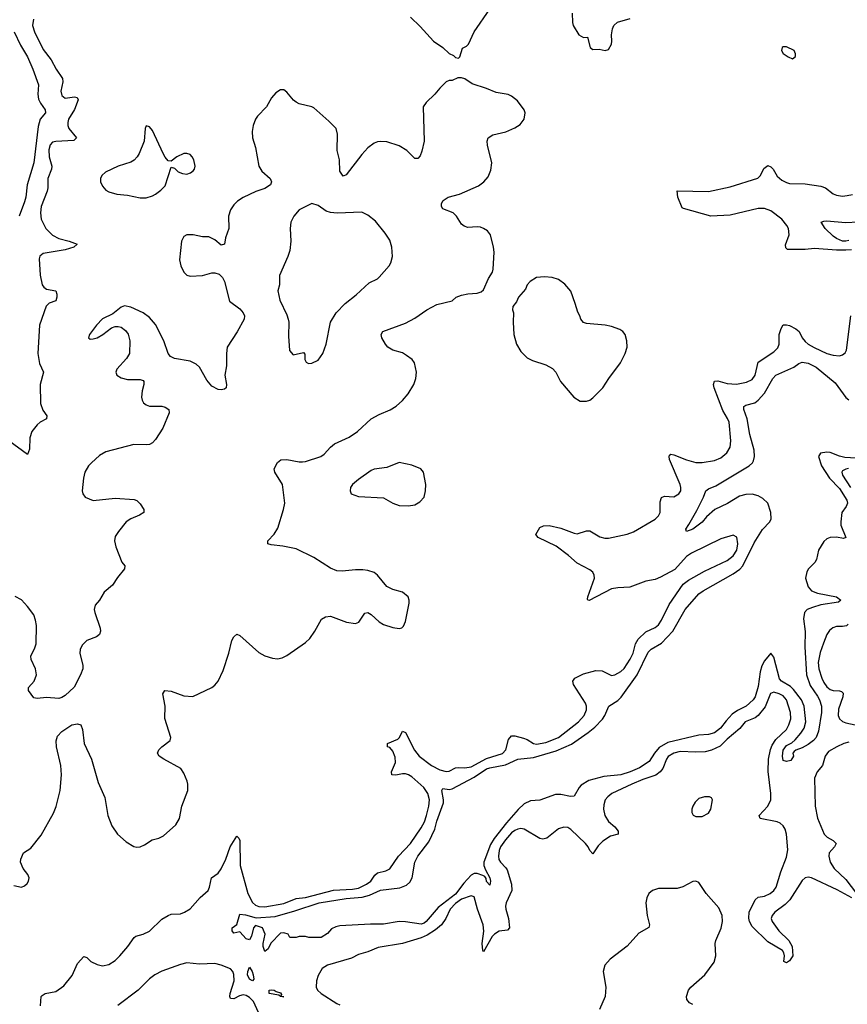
# Model space of a CAD drawing. Header units: inches. Extents: x 1771504 to 1971212, y 471788 to 643615.
# Tile 197 of 256: x 1792099 to 1797400, y 592420 to 598728. Entities that reach past the tile are written whole.
import ezdxf

# ---------------------------------------------------------------- set-up
doc = ezdxf.new("R2010")
doc.units = ezdxf.units.IN
doc.header["$MEASUREMENT"] = 0
doc.layers.add('B7599', color=7, linetype='Continuous')

msp = doc.modelspace()

# ---------------------------------------------------------------- linework, layer by layer
at = {"layer": 'B7599', "color": 5}
for points, elevation in [([(1794602.9, 598742.9), (1794664.9, 598684.9), (1794750, 598590.4), (1794808.5, 598548.5), (1794850, 598511), (1794877.3, 598497.3), (1794890, 598484.7), (1794910, 598482), (1794918, 598490), (1794935.3, 598544.7), (1794962, 598558), (1794974, 598570), (1795009.3, 598650), (1795110, 598794.8)], 520), ([(1795638, 598770), (1795639.1, 598710), (1795644, 598690), (1795680.7, 598630), (1795710, 598614), (1795735.3, 598615.3), (1795752.7, 598550), (1795770, 598535.8), (1795810, 598539.1), (1795850, 598531), (1795870, 598536), (1795889.2, 598570), (1795892.3, 598590), (1795889.2, 598630), (1795896, 598670), (1795905.2, 598690), (1795927.6, 598712.4), (1796010, 598736.3)], 520), ([(1792186.5, 598730), (1792180.2, 598690), (1792193.2, 598650), (1792250, 598537.4), (1792300.2, 598470), (1792331.9, 598410), (1792372.4, 598350), (1792375.5, 598330), (1792363.5, 598270), (1792370, 598242), (1792390, 598226), (1792450, 598233.9), (1792467.7, 598230), (1792473.9, 598213.9), (1792450, 598151.6), (1792410.7, 598090), (1792407, 598070), (1792407.4, 598050), (1792414.4, 598030), (1792463.2, 597970), (1792445.7, 597954.3), (1792331.6, 597948.4), (1792310, 597942.4), (1792294.3, 597925.7), (1792286.2, 597893.8), (1792286.9, 597850), (1792304.1, 597790), (1792303.6, 597770), (1792278.4, 597710), (1792279.2, 597650), (1792275, 597630), (1792236.8, 597530), (1792231.5, 597490), (1792236.6, 597450), (1792266.7, 597390), (1792310, 597347), (1792350, 597326.1), (1792415.5, 597310), (1792467.7, 597290), (1792444.9, 597270), (1792390, 597254.3), (1792249.7, 597230.3), (1792227.9, 597212.1), (1792223.3, 597196.7), (1792231.1, 597091.1), (1792243.5, 597030), (1792253.6, 597013.6), (1792270, 597001.2), (1792330.1, 596990.1), (1792337.6, 596970), (1792337.8, 596950), (1792330, 596927.6), (1792288.9, 596911.1), (1792268.3, 596891.7), (1792226.4, 596770), (1792214.6, 596590), (1792225.7, 596525.7), (1792251, 596470), (1792231.3, 596390), (1792231.5, 596270), (1792246.8, 596226.8), (1792273.1, 596190), (1792270.3, 596170), (1792230, 596149), (1792210, 596133.3), (1792177.1, 596090), (1792164.7, 596050), (1792162.8, 595977.2), (1792150, 595942), (1792029.6, 596030)], 480), ([(1792063.8, 598650), (1792105.3, 598565.3), (1792149.5, 598490), (1792183.5, 598410), (1792218.8, 598310), (1792214.3, 598250), (1792219.2, 598219.2), (1792231.9, 598191.9), (1792262.4, 598150), (1792264.2, 598130), (1792230.2, 598090), (1792217.1, 598042.9), (1792190.1, 597809.9), (1792146.4, 597670), (1792138, 597590), (1792130, 597560.9), (1792096, 597470)], 460), ([(1792061.3, 593181.3), (1792110, 593170.5), (1792130, 593179.3), (1792146.5, 593193.5), (1792155.6, 593210), (1792159.6, 593230), (1792152.1, 593252.1), (1792120.9, 593290), (1792105.2, 593330), (1792106, 593350), (1792123.7, 593390), (1792170, 593421.6), (1792237.1, 593502.9), (1792315.7, 593644.3), (1792332.5, 593687.5), (1792358.5, 593790), (1792366.6, 593890), (1792362.1, 593950), (1792334.8, 594070), (1792332.7, 594107.3), (1792342.2, 594137.8), (1792370, 594168.8), (1792434, 594210), (1792470, 594216.4), (1792490.5, 594210), (1792501.4, 594181.4), (1792512.9, 594090), (1792558.8, 593990), (1792601.2, 593841.2), (1792645.5, 593745.5), (1792664, 593630), (1792690, 593564), (1792725.5, 593510), (1792781.3, 593461.3), (1792830, 593432.2), (1792850, 593426.7), (1792870, 593428.7), (1792898.4, 593441.6), (1792947, 593473), (1792990, 593484.7), (1793021, 593499), (1793098.3, 593570), (1793123.1, 593610), (1793138.5, 593690), (1793175.4, 593790), (1793176.8, 593830), (1793172, 593850), (1793150, 593901.6), (1793130.9, 593930), (1793021.7, 593990), (1792993.5, 594010), (1792982.3, 594030), (1792989.8, 594050), (1793009.9, 594070.1), (1793062.4, 594110), (1793066.3, 594130), (1793029.7, 594250.3), (1793030.9, 594330), (1793016.9, 594410), (1793029.2, 594430), (1793070, 594427.3), (1793150, 594396.3), (1793207.7, 594392.3), (1793330.8, 594449.2), (1793350, 594463.8), (1793369.7, 594490.3), (1793401.7, 594558.3), (1793439.7, 594670), (1793456.9, 594750), (1793470, 594774), (1793490, 594790.6), (1793510, 594783), (1793630, 594674.9), (1793670, 594653.4), (1793718.5, 594638.5), (1793750, 594634), (1793779.5, 594640.5), (1793810, 594654), (1793930, 594737.1), (1793956.6, 594763.4), (1793990, 594810.6), (1794032.2, 594887.8), (1794057.2, 594902.7), (1794090, 594906.3), (1794191.5, 594868.5), (1794250, 594859.5), (1794272.1, 594867.9), (1794310, 594926.8), (1794330, 594930.5), (1794350, 594918), (1794402, 594870), (1794430, 594854), (1794490, 594834.4), (1794530, 594828.2), (1794547, 594833), (1794557.6, 594842.4), (1794570, 594872), (1794593.3, 594990), (1794593.6, 595010), (1794586.6, 595030), (1794550, 595059.6), (1794490, 595077.4), (1794450, 595096.3), (1794391.5, 595170), (1794370, 595186.3), (1794330, 595199.7), (1794296.7, 595203.3), (1794250, 595204.5), (1794164.5, 595195.5), (1794130, 595196.2), (1794090, 595214), (1793983.1, 595283.1), (1793870, 595338), (1793785.5, 595354.5), (1793710, 595362.9), (1793689.3, 595370), (1793689.4, 595390), (1793728.3, 595431.7), (1793751.6, 595470), (1793789.6, 595590), (1793796.9, 595630), (1793782.9, 595750), (1793733.2, 595830), (1793729, 595850), (1793749.4, 595890.6), (1793772.5, 595907.5), (1793810, 595910.4), (1793890, 595894.9), (1793910, 595894.9), (1793930, 595897.1), (1794028, 595930), (1794050, 595944.7), (1794089.2, 595990), (1794116, 596010), (1794210, 596052.9), (1794263.6, 596090), (1794350, 596171.4), (1794401.1, 596198.9), (1794471.5, 596228.5), (1794510, 596251.7), (1794551.5, 596288.5), (1794588, 596330), (1794623, 596390), (1794636.9, 596430), (1794640.7, 596470), (1794627, 596530), (1794612.3, 596550), (1794577.2, 596577.2), (1794550, 596592.8), (1794490, 596611.1), (1794458, 596630), (1794441.1, 596650), (1794419.7, 596690), (1794414.5, 596710), (1794425.2, 596730), (1794570, 596784.2), (1794630, 596814.9), (1794706.6, 596870), (1794770, 596902.6), (1794870, 596927.7), (1794895.3, 596950), (1794930, 596964), (1794970, 596972.4), (1795030, 596976.5), (1795055.5, 596984.5), (1795070, 596997.3), (1795102, 597070), (1795126.6, 597110), (1795132.3, 597130), (1795138, 597238), (1795134.5, 597270), (1795114, 597350), (1795094.9, 597374.9), (1795070.9, 597390.9), (1795050, 597398), (1795030, 597401.3), (1794970, 597397.4), (1794945.1, 597405.1), (1794930, 597418), (1794896.2, 597470), (1794875.1, 597490), (1794810, 597516), (1794800.7, 597530), (1794801.3, 597550), (1794811.8, 597570), (1794843.7, 597590), (1794917, 597610), (1795037, 597663), (1795071.3, 597690), (1795098.7, 597721.3), (1795116.8, 597763.2), (1795122.8, 597810), (1795095.1, 597924.9), (1795092.9, 597950), (1795099.7, 597970), (1795130, 597990.2), (1795212.7, 598010), (1795270, 598035.8), (1795303.8, 598056.2), (1795329.5, 598090), (1795336.2, 598130), (1795329.4, 598150), (1795287.9, 598207.9), (1795250, 598237), (1795228, 598248), (1795150, 598261.6), (1795090, 598287.6), (1794996.6, 598316.6), (1794950, 598348.7), (1794930, 598355.3), (1794905.4, 598354.6), (1794870, 598338), (1794850, 598338), (1794830, 598328.7), (1794790, 598289), (1794758.8, 598250), (1794703.4, 598196.6), (1794684, 598170), (1794689.1, 597950), (1794675.5, 597884.5), (1794664.2, 597855.8), (1794650, 597838), (1794630, 597839.5), (1794578, 597890), (1794530, 597919.6), (1794450, 597945.1), (1794410, 597947.6), (1794390, 597944.2), (1794370, 597936.9), (1794330, 597907.8), (1794290, 597864.2), (1794190, 597734), (1794170, 597724.5), (1794150, 597758), (1794146.5, 597830), (1794132.2, 597890), (1794134.3, 597994.3), (1794125.6, 598030), (1794078.4, 598078.4), (1793982.9, 598162.9), (1793969.8, 598169.8), (1793890, 598188.9), (1793870, 598198.7), (1793852.1, 598212.1), (1793810, 598263.7), (1793790, 598279.3), (1793770, 598279.3), (1793739.9, 598260.1), (1793713, 598227), (1793679.1, 598170), (1793622.8, 598110), (1793610.2, 598090), (1793593.8, 598050), (1793587.8, 598012.2), (1793591.3, 597970), (1793610.2, 597910), (1793630.3, 597790), (1793650, 597758.4), (1793702.4, 597710), (1793712, 597690), (1793706, 597670), (1793670, 597645.7), (1793612.5, 597627.5), (1793530, 597589.6), (1793493.9, 597566.1), (1793470, 597540.9), (1793450.4, 597510), (1793437.6, 597470), (1793439.3, 597390), (1793418, 597330), (1793410, 597288.7), (1793390, 597282.7), (1793350, 597317), (1793310, 597337.2), (1793270, 597337.2), (1793210, 597349.2), (1793170, 597349), (1793150, 597339), (1793134.8, 597310), (1793122.4, 597190), (1793130.5, 597150), (1793150.8, 597110), (1793170, 597090.8), (1793190, 597084), (1793270, 597088.2), (1793330, 597105.5), (1793350, 597105.5), (1793376.5, 597096.5), (1793397.1, 597077.1), (1793410.2, 597050.2), (1793443.9, 596923.9), (1793510, 596874.9), (1793530.4, 596850), (1793538.4, 596830), (1793536.4, 596810), (1793492.7, 596727.3), (1793428.7, 596630), (1793423.1, 596590), (1793423.1, 596510), (1793413.4, 596450), (1793423.8, 596390), (1793420.7, 596370), (1793410, 596360.9), (1793390, 596355.6), (1793370, 596358), (1793330, 596379.7), (1793297.5, 596417.5), (1793250, 596501.6), (1793230, 596521.1), (1793190, 596541.1), (1793090, 596557.2), (1793065.1, 596570), (1793049.2, 596589.2), (1793023.2, 596670), (1792970, 596774.8), (1792930, 596820.8), (1792890, 596849.8), (1792810, 596885.6), (1792770, 596895.1), (1792750, 596886), (1792695.6, 596844.4), (1792630, 596811.1), (1792590.4, 596770), (1792546, 596710), (1792540.7, 596690), (1792550, 596682), (1792570, 596682.4), (1792595.1, 596690), (1792631.5, 596710), (1792686.2, 596753.8), (1792710, 596762), (1792730, 596762.6), (1792750, 596757), (1792777.6, 596737.6), (1792792.9, 596712.9), (1792805.5, 596670), (1792802.8, 596590), (1792783.2, 596556.8), (1792721.3, 596490), (1792714.4, 596470), (1792722, 596450), (1792750, 596434), (1792790, 596423.6), (1792870, 596422), (1792890, 596415.5), (1792894.4, 596410), (1792894.9, 596390), (1792883.6, 596350), (1792880.3, 596310), (1792883.6, 596290), (1792892.6, 596272.6), (1792910, 596259.5), (1792930, 596252.9), (1793010, 596252.1), (1793030, 596246.5), (1793053.7, 596230), (1793056.9, 596210), (1793015, 596110), (1792970, 596038.7), (1792950, 596017), (1792930, 596006.6), (1792910, 596004.2), (1792830, 596006.5), (1792650, 595960.2), (1792610, 595935.8), (1792559.6, 595890), (1792540.8, 595870), (1792516.5, 595830), (1792506.9, 595790), (1792500.2, 595710), (1792503.2, 595690), (1792517.6, 595670), (1792570, 595648.2), (1792710, 595662.9), (1792833.2, 595653.2), (1792850, 595647.2), (1792870, 595626.7), (1792893.4, 595590), (1792894.9, 595570), (1792866.9, 595553.1), (1792810, 595530.6), (1792780.8, 595510), (1792731.5, 595450), (1792710, 595416), (1792707.2, 595390), (1792714.6, 595350), (1792753.5, 595253.5), (1792773.4, 595230), (1792770.4, 595210), (1792724.7, 595155.3), (1792693.8, 595106.2), (1792640.6, 595059.4), (1792610.8, 595009.2), (1792581.8, 594978.2), (1792576.9, 594950), (1792580.8, 594930), (1792613.6, 594830), (1792616.1, 594810), (1792610.3, 594790), (1792590, 594773.7), (1792528.5, 594751.5), (1792499.2, 594720.8), (1792486.7, 594693.3), (1792483.6, 594670), (1792503.2, 594590), (1792502.6, 594570), (1792489.2, 594530), (1792447.3, 594452.7), (1792390, 594398.7), (1792370, 594385.1), (1792350, 594378.3), (1792270, 594384.8), (1792210, 594379.7), (1792190, 594383.6), (1792156.3, 594430), (1792155.6, 594450), (1792192.1, 594490), (1792207.7, 594530), (1792199.8, 594570), (1792173.3, 594630), (1792171.1, 594650), (1792196.5, 594703.5), (1792204, 594730), (1792206.8, 594846.8), (1792201.3, 594881.3), (1792190, 594914.3), (1792150, 594969.7), (1792110, 595010.9), (1792070, 595031.9)], 520), ([(1797426.3, 597253.7), (1797390, 597250.3), (1797330.3, 597250.3), (1797190, 597262.8), (1797130, 597255.6), (1797016.2, 597256.2), (1797005.3, 597265.3), (1797004.4, 597284.4), (1797026.8, 597350), (1797022.5, 597390), (1797013.5, 597410), (1796980.3, 597450), (1796910, 597503), (1796870, 597517.2), (1796830, 597518.8), (1796650, 597475.3), (1796527, 597470), (1796350, 597517.2), (1796342.9, 597522.9), (1796314.5, 597590), (1796310, 597631.3), (1796510, 597627.6), (1796650, 597657.1), (1796827.3, 597712.7), (1796844.1, 597730), (1796864.6, 597775.4), (1796890, 597792.7), (1796910, 597784.9), (1796924.9, 597770), (1796950, 597724.9), (1796980.1, 597700.1), (1797010, 597683.8), (1797030, 597678.4), (1797130, 597675.2), (1797230, 597661.5), (1797259.5, 597650), (1797310, 597611.7), (1797330, 597602.7), (1797370, 597597.7), (1797399.2, 597600.8), (1797432.3, 597607.7)], 480), ([(1797410, 597312.3), (1797390, 597307.9), (1797369.7, 597310), (1797330, 597325.8), (1797310, 597340.8), (1797258.8, 597390), (1797232.7, 597430), (1797250, 597438), (1797270, 597439.1), (1797387.6, 597427.6), (1797472, 597432)], 460), ([(1792233.3, 592410), (1792237, 592470), (1792242.3, 592477.7), (1792262, 592490), (1792330, 592502.3), (1792381, 592539), (1792435.2, 592604.8), (1792470, 592682), (1792510, 592726), (1792530, 592721), (1792554.6, 592694.6), (1792594.9, 592674.9), (1792630, 592667.4), (1792670, 592674.9), (1792710, 592701.3), (1792740.3, 592730), (1792792.1, 592790), (1792831.6, 592848.4), (1792842.9, 592857.1), (1792890, 592870.1), (1792930, 592889.4), (1793010, 592965.9), (1793050, 592990.2), (1793070, 592996.8), (1793130, 593000.7), (1793155.1, 593010), (1793190, 593032.6), (1793255.7, 593104.3), (1793305.7, 593150), (1793315.1, 593170), (1793327.7, 593230), (1793370, 593260.7), (1793390, 593287.9), (1793419.3, 593350), (1793447.4, 593430), (1793490, 593497.1), (1793503.7, 593483.7), (1793508.9, 593468.9), (1793510.2, 593310), (1793560.4, 593130), (1793590, 593072), (1793610, 593055.8), (1793630, 593047.3), (1793670, 593045.7), (1793790, 593065.6), (1793870, 593097.7), (1793930, 593104.7), (1794110, 593151.9), (1794230, 593158.3), (1794270, 593164.8), (1794320.2, 593190), (1794347.9, 593210), (1794372.8, 593247.2), (1794390, 593262.4), (1794444.9, 593275.1), (1794470, 593288.7), (1794525.9, 593370), (1794602, 593450), (1794670.9, 593550), (1794691.7, 593590), (1794704.3, 593630), (1794720.4, 593690), (1794724.5, 593730), (1794713, 593770), (1794687.5, 593810), (1794610, 593878.3), (1794590, 593890.8), (1794570, 593896.6), (1794550, 593897.2), (1794508.7, 593888.7), (1794483.6, 593890), (1794480.7, 593910), (1794505.6, 593970), (1794504.5, 594004.5), (1794490, 594042), (1794470, 594064.8), (1794456, 594070), (1794454.5, 594090), (1794521.1, 594118.9), (1794531.1, 594130), (1794550, 594170.6), (1794570, 594161.6), (1794628, 594048), (1794657.2, 594010), (1794736, 593950), (1794790, 593922), (1794830, 593910.8), (1794850, 593914.3), (1794890, 593934.8), (1794910, 593937.9), (1794950, 593934.2), (1794990, 593942.1), (1795090, 593994.2), (1795192, 594028), (1795213.9, 594050), (1795230, 594117.6), (1795250, 594139.3), (1795270, 594140.6), (1795325.9, 594125.9), (1795350, 594116), (1795390, 594090.2), (1795410, 594086.1), (1795470, 594097.4), (1795549.8, 594130), (1795678.6, 594230), (1795713.8, 594270), (1795730, 594307.7), (1795729.8, 594330), (1795722.4, 594350), (1795646, 594470), (1795643.1, 594490), (1795655.8, 594510), (1795710, 594538.2), (1795790, 594559.7), (1795830, 594557.3), (1795890, 594527.6), (1795910, 594530.2), (1795950, 594551.3), (1795970, 594571.4), (1796010, 594631.6), (1796027.9, 594670), (1796044.1, 594730), (1796060.7, 594759.3), (1796110, 594805.6), (1796170, 594834.4), (1796190, 594850.3), (1796210, 594882), (1796258.4, 594981.6), (1796348.3, 595111.7), (1796382, 595138), (1796484.8, 595195.2), (1796630, 595262.4), (1796670, 595293.4), (1796692.4, 595330), (1796699.8, 595370), (1796692.4, 595412.4), (1796670, 595426.6), (1796590, 595403), (1796401.6, 595310), (1796370, 595288), (1796294.6, 595205.4), (1796204, 595156), (1796170, 595142.3), (1796110, 595130.9), (1796007.5, 595092.5), (1795930, 595089), (1795890, 595082.5), (1795747.5, 595007.5), (1795738, 595010), (1795735.3, 595015.3), (1795737.6, 595030), (1795779.8, 595150), (1795778.9, 595170), (1795769.1, 595189.1), (1795750, 595203.8), (1795670, 595246.2), (1795614.6, 595294.6), (1795534.4, 595354.4), (1795420.9, 595410), (1795404.5, 595430), (1795430, 595475.5), (1795455.1, 595484.9), (1795490, 595486.7), (1795566, 595470), (1795650, 595437.6), (1795670, 595434.4), (1795730, 595454), (1795750, 595452.7), (1795814.9, 595414.9), (1795846.9, 595406.9), (1795870, 595406.9), (1795990, 595432.6), (1796030, 595446), (1796170, 595527.1), (1796191.1, 595550), (1796201.5, 595570), (1796201.4, 595638.6), (1796210, 595667.3), (1796230, 595674.4), (1796290, 595671.8), (1796321.3, 595690), (1796332.9, 595710), (1796334, 595730), (1796328.5, 595750), (1796261, 595910), (1796258.3, 595930), (1796261.8, 595938.2), (1796270, 595943.7), (1796290, 595939.3), (1796370, 595907.3), (1796429.7, 595890.3), (1796470, 595890.2), (1796550, 595904.2), (1796590, 595920.2), (1796627.8, 595952.2), (1796649, 595990), (1796653.4, 596030), (1796642.4, 596150), (1796633.7, 596173.7), (1796603.3, 596223.3), (1796546.9, 596370), (1796544, 596390), (1796550, 596411.8), (1796570, 596413.4), (1796630, 596397.7), (1796690, 596393.2), (1796755, 596405), (1796790, 596423.6), (1796810, 596450.4), (1796830, 596534), (1796930, 596600.2), (1796954.4, 596625.6), (1796963.5, 596650), (1796963.7, 596710), (1796975.5, 596750), (1796990, 596772.4), (1797010, 596773.8), (1797030, 596768.4), (1797070, 596747.2), (1797091.3, 596730), (1797111.9, 596690), (1797130, 596666.2), (1797150, 596648.4), (1797187, 596627), (1797270, 596590.2), (1797310, 596578.2), (1797350, 596574.3), (1797370, 596581.1), (1797385.6, 596594.4), (1797394.2, 596610), (1797423, 596830)], 480), ([(1797530, 595915.5), (1797383.4, 595923.4), (1797350, 595931.3), (1797290, 595955.8), (1797270, 595958.1), (1797229, 595950), (1797215.6, 595930), (1797234.7, 595870), (1797285.3, 595790), (1797350, 595724.2), (1797397, 595650), (1797400.3, 595630), (1797393, 595610), (1797366, 595570), (1797357.7, 595510), (1797358.5, 595490), (1797391.6, 595410), (1797376.5, 595403.5), (1797331.9, 595411.9), (1797290, 595410.9), (1797270, 595402.2), (1797250, 595384.4), (1797216.4, 595330), (1797202.2, 595270), (1797192.6, 595250), (1797151.6, 595210), (1797141, 595190), (1797133, 595150), (1797150, 595093.7), (1797170.2, 595070), (1797210, 595053.6), (1797330, 595030.1), (1797357.6, 595010), (1797342.9, 594997.1), (1797230, 594979.7), (1797177.1, 594962.9), (1797143.6, 594950), (1797125.2, 594930), (1797119.2, 594890), (1797129.2, 594809.2), (1797128.2, 594710), (1797138.7, 594530), (1797161.6, 594461.6), (1797210, 594395), (1797221.8, 594370), (1797234.9, 594330), (1797235.8, 594290), (1797215.6, 594170), (1797199.6, 594130), (1797182.7, 594110), (1797150, 594085.6), (1797110, 594063), (1797070.6, 594049.4), (1797059.8, 594040.2), (1797051.3, 594030), (1797054.8, 594010), (1797038, 593982), (1797010, 593975.1), (1796990, 593981.2), (1796984.8, 594010), (1796990, 594047.3), (1797010, 594078), (1797044.7, 594095.3), (1797065.9, 594114), (1797103.2, 594156.8), (1797123.4, 594190), (1797134.3, 594230), (1797122.7, 594330), (1797106.6, 594370), (1797056.1, 594436.1), (1797035.2, 594455.2), (1796979, 594490), (1796966, 594506), (1796930, 594643.7), (1796910, 594669.6), (1796870, 594620.5), (1796851.8, 594588.2), (1796841.1, 594550), (1796830, 594455.6), (1796810.6, 594390), (1796797.6, 594370), (1796752.1, 594330), (1796697.1, 594302.9), (1796661.9, 594278.1), (1796623.3, 594236.7), (1796588.7, 594190), (1796550, 594159.9), (1796510, 594148.5), (1796450, 594144.4), (1796250, 594097.5), (1796195.6, 594064.4), (1796165, 594030), (1796130, 593976.2), (1796070, 593934.9), (1796010, 593909.1), (1795950, 593890.9), (1795840.3, 593879.7), (1795745.2, 593854.8), (1795695.3, 593824.7), (1795682, 593810), (1795650, 593753.2), (1795628, 593752), (1795564.2, 593764.2), (1795530, 593764.1), (1795430, 593727), (1795370, 593724.3), (1795330, 593704.4), (1795291.2, 593668.8), (1795216.2, 593583.8), (1795137.7, 593482.3), (1795115, 593445), (1795072, 593330), (1795072.1, 593310), (1795082.2, 593282.2), (1795111.4, 593230), (1795113.9, 593210), (1795110, 593182.7), (1795090, 593206.6), (1795086.3, 593226.3), (1795078.5, 593238.5), (1795065.9, 593245.9), (1795030, 593258.7), (1795010, 593258.1), (1794990, 593248.6), (1794942.9, 593197.1), (1794890, 593126.7), (1794780, 593040), (1794703.1, 592950), (1794690, 592939.8), (1794670, 592933.7), (1794570, 592948.7), (1794530.2, 592949.8), (1794430, 592934), (1794345.4, 592934.6), (1794150, 592922.4), (1794123.4, 592916.6), (1794097, 592903), (1794070, 592873.2), (1794030, 592849), (1793951.6, 592848.4), (1793930, 592855.3), (1793890, 592855.3), (1793870, 592848), (1793830, 592848), (1793818, 592870), (1793790, 592878), (1793770, 592877), (1793707.7, 592812.3), (1793690, 592775.3), (1793670, 592758), (1793659.3, 592790), (1793659.3, 592810), (1793672.3, 592870), (1793654, 592910), (1793610, 592925.2), (1793597.3, 592910), (1793583.8, 592856.2), (1793570, 592834), (1793550, 592839), (1793510, 592884), (1793470, 592875.3), (1793459, 592890), (1793459, 592910), (1793490, 592932), (1793510, 592998), (1793546.2, 592993.8), (1793614.3, 592974.3), (1793736.2, 592983.8), (1793861.7, 593018.3), (1794017, 593070), (1794190, 593099.1), (1794292.7, 593107.3), (1794339.9, 593120.1), (1794410, 593150.7), (1794533.2, 593166.8), (1794576.4, 593183.6), (1794597.7, 593202.3), (1794614, 593230), (1794629.8, 593330), (1794649, 593370), (1794719.6, 593460.4), (1794757.3, 593542.7), (1794770, 593593.7), (1794813.3, 593710), (1794814.6, 593730), (1794803.1, 593790), (1794810, 593802), (1794850, 593796.1), (1794870, 593799.7), (1795010, 593876.4), (1795090, 593929), (1795110, 593936.1), (1795210, 593955.3), (1795290, 593990.2), (1795390, 594000.6), (1795536.1, 594043.9), (1795632.6, 594087.4), (1795739.3, 594160.7), (1795783.3, 594196.7), (1795832.3, 594247.7), (1795847.9, 594270), (1795872.6, 594330), (1795930, 594365.6), (1795952.6, 594387.4), (1796054.8, 594530), (1796123.9, 594676.1), (1796144.5, 594695.5), (1796210, 594734.5), (1796283.1, 594810), (1796362.6, 594950), (1796449.9, 595050), (1796476.5, 595070), (1796670, 595178.3), (1796712.3, 595207.7), (1796731.1, 595228.9), (1796802.8, 595377.2), (1796857.1, 595462.9), (1796904.1, 595510), (1796912.3, 595530), (1796910.7, 595570), (1796892.1, 595630), (1796860, 595660), (1796830, 595676.5), (1796790, 595687.3), (1796750, 595686.6), (1796710, 595675.4), (1796632.5, 595627.5), (1796551.3, 595590), (1796498, 595542), (1796470, 595509.8), (1796410, 595464.8), (1796369.8, 595449.8), (1796365.1, 595465.1), (1796386.1, 595493.9), (1796435.4, 595584.6), (1796479.8, 595670), (1796493.7, 595710), (1796510, 595721.6), (1796558.7, 595741.3), (1796739.8, 595850), (1796770.8, 595870), (1796792.9, 595890), (1796798.8, 595901.2), (1796805.5, 595930), (1796802.9, 595970), (1796776.2, 596070), (1796758.2, 596170), (1796738.1, 596230), (1796737.3, 596250), (1796750, 596259.3), (1796806.9, 596273.1), (1796830, 596290.2), (1796870, 596335.5), (1796923.2, 596430), (1796942.9, 596450), (1797057.9, 596502.1), (1797090, 596525.8), (1797110, 596534), (1797150, 596527.1), (1797201.4, 596501.4), (1797321.3, 596401.3), (1797390, 596307), (1797410, 596293.4)], 460), ([(1797408.2, 595851.8), (1797390, 595848.9), (1797370, 595836.9), (1797365.8, 595830), (1797369.4, 595810), (1797419.8, 595730)], 480), ([(1797404.8, 594855.2), (1797395, 594845), (1797370, 594839.5), (1797330, 594841.4), (1797307.7, 594832.3), (1797285.7, 594814.3), (1797270, 594789.6), (1797246.8, 594733.2), (1797226.9, 594673.1), (1797213.8, 594610), (1797218.4, 594570), (1797237.2, 594510), (1797250, 594482), (1797270, 594454.4), (1797290, 594436.8), (1797310, 594430.1), (1797350, 594428.4), (1797363.2, 594423.2), (1797372.8, 594412.8), (1797371.5, 594390), (1797344.4, 594310), (1797341.6, 594270), (1797349.3, 594250), (1797370, 594232.5), (1797390, 594223.8), (1797450, 594210.2)], 480), ([(1797430, 593102.8), (1797334.3, 593154.2), (1797170, 593229.8), (1797150, 593234.2), (1797130, 593230.9), (1797110, 593213.5), (1797031.9, 593090), (1797001, 593059), (1796936.5, 593010), (1796918.8, 592990), (1796913.2, 592970), (1796919.1, 592950), (1796961.3, 592890), (1797026.5, 592830), (1797046.5, 592790), (1797051.6, 592730), (1797030, 592698), (1797010, 592686.6), (1796994, 592694), (1796997.6, 592730), (1796994, 592750), (1796984.1, 592764.1), (1796890, 592820.3), (1796790, 592917.8), (1796774.1, 592950), (1796768.3, 592971.7), (1796771, 593010), (1796810, 593090.3), (1796830, 593107.2), (1796870, 593112.5), (1796906.6, 593130), (1796930.3, 593149.7), (1796943.8, 593170), (1796973.9, 593270), (1797010, 593363.7), (1797018.1, 593410), (1797009.9, 593509.9), (1797001.8, 593541.7), (1796990, 593563.1), (1796970, 593580.8), (1796949.9, 593589.9), (1796840.9, 593610), (1796835.1, 593630), (1796891.2, 593688.8), (1796909.9, 593730), (1796911, 593770), (1796892.7, 593912.7), (1796896.1, 593990), (1796908.1, 594051.9), (1796919.5, 594080.5), (1796942.4, 594117.6), (1797010, 594181.6), (1797025.5, 594210), (1797037.7, 594250), (1797036.6, 594290), (1797010, 594371.7), (1796990, 594396.4), (1796963.5, 594410), (1796930, 594419.2), (1796908.8, 594411.2), (1796873.5, 594326.5), (1796830, 594271.2), (1796810, 594256.2), (1796746.5, 594230), (1796712.6, 594187.4), (1796630, 594118.8), (1796585.3, 594074.7), (1796531, 594049), (1796490, 594038.2), (1796430, 594035.5), (1796330, 594039.1), (1796288.9, 594030), (1796253, 594007), (1796241.9, 593990), (1796218.7, 593930), (1796201.7, 593910), (1796172.8, 593887.2), (1796090, 593859.4), (1796020.2, 593830), (1795891.7, 593770), (1795865.5, 593750), (1795850.2, 593730), (1795841.5, 593698.5), (1795839, 593670), (1795846.6, 593630), (1795870.9, 593590.9), (1795910, 593557.5), (1795932.9, 593530), (1795933.1, 593510), (1795883, 593497), (1795833.9, 593466.1), (1795804.2, 593435.8), (1795770, 593383.6), (1795750, 593406), (1795739.2, 593430), (1795722.7, 593450), (1795630, 593541), (1795610, 593553.5), (1795584.4, 593555.6), (1795550, 593543.5), (1795476.2, 593483.8), (1795450, 593478.3), (1795430, 593483.1), (1795330, 593543.1), (1795310, 593546.6), (1795290, 593543.1), (1795270, 593534.6), (1795250, 593518.5), (1795210, 593474), (1795179.3, 593430), (1795170, 593406.6), (1795166.2, 593370), (1795168.5, 593348.5), (1795178, 593330), (1795213.6, 593293.6), (1795220.7, 593280.7), (1795250.2, 593190), (1795250.8, 593149.2), (1795215.6, 593070), (1795211, 593050), (1795212.4, 593030), (1795229.6, 592970), (1795236.2, 592910), (1795223.9, 592896.1), (1795170, 592887.9), (1795139.6, 592870), (1795125.8, 592854.2), (1795070, 592757.2), (1795065.6, 592765.6), (1795061.4, 592810), (1795071.1, 592888.9), (1795068, 592930), (1795030.4, 593030), (1795010, 593107.8), (1794990, 593114.4), (1794930, 593094.9), (1794890, 593066.4), (1794856.6, 593030), (1794828.8, 592970), (1794801, 592930), (1794762.5, 592897.5), (1794710, 592863.8), (1794670, 592846.8), (1794550.4, 592810), (1794394.8, 592785.2), (1794330, 592756), (1794270, 592738.5), (1794224.3, 592715.7), (1794070.4, 592670), (1794036.5, 592650), (1794010, 592604.2), (1793999.2, 592570), (1793997.4, 592530), (1794006, 592510), (1794029.2, 592490), (1794130, 592425.2), (1794150, 592417.5)], 480), ([(1797410, 594100.4), (1797378.3, 594090), (1797332.7, 594070), (1797280.4, 594039.6), (1797257.4, 594010), (1797241.2, 593950), (1797206, 593910), (1797190.8, 593869.2), (1797194.3, 593690), (1797210, 593611.8), (1797251.3, 593511.3), (1797271.8, 593491.8), (1797308.5, 593470), (1797328.4, 593450), (1797318.7, 593430), (1797284.5, 593390), (1797281, 593370), (1797289.4, 593330), (1797316.8, 593290), (1797390, 593219.1), (1797458, 593130)], 480), ([(1796410, 592418.2), (1796389.6, 592430), (1796372.1, 592452.1), (1796369.8, 592470), (1796382.2, 592510), (1796398.8, 592530), (1796487.2, 592610), (1796547.5, 592690), (1796558, 592730), (1796553.5, 592810), (1796557.4, 592830), (1796591.6, 592908.4), (1796601.3, 592950), (1796597.7, 592990), (1796577.5, 593037.5), (1796497, 593130), (1796450, 593200.5), (1796430, 593209.7), (1796410, 593206), (1796346.1, 593173.9), (1796310, 593162.8), (1796190, 593162.8), (1796153, 593150), (1796128.8, 593130), (1796116.9, 593103.1), (1796110.2, 593069.8), (1796119, 592990), (1796134, 592930), (1796127.8, 592912.2), (1796065, 592875), (1795990, 592792), (1795880.4, 592710), (1795846.7, 592670), (1795837, 592630), (1795853.2, 592530), (1795848.4, 592470), (1795812.7, 592387.3)], 520), ([(1793628.5, 592368.5), (1793597.3, 592437.3), (1793570, 592465), (1793550, 592476.7), (1793530, 592480.2), (1793506, 592474), (1793470, 592455.5), (1793450, 592457.6), (1793445.6, 592470), (1793447.5, 592490), (1793473.1, 592570), (1793470, 592611.6), (1793463.7, 592630), (1793450, 592647.2), (1793390, 592671.9), (1793350, 592682.5), (1793250, 592678), (1793170, 592685.3), (1793130, 592675.8), (1793010, 592632.7), (1792965.2, 592610), (1792930, 592583.9), (1792858.6, 592510), (1792727.8, 592412.2)], 480)]:
    msp.add_lwpolyline(points, dxfattribs=dict(at, elevation=elevation))
for points, elevation in [([(1796990, 598554), (1796982, 598550), (1796978, 598530), (1796990, 598512), (1797022, 598490), (1797050, 598478), (1797068.4, 598491.6), (1797068.7, 598510), (1797059, 598530), (1797010, 598553.2)], 520), ([(1792910, 598048), (1792902.8, 598030), (1792895.8, 597950), (1792864.6, 597870), (1792851.8, 597850), (1792831.4, 597828.6), (1792810, 597815.4), (1792730.4, 597790), (1792648.2, 597751.8), (1792624.9, 597730), (1792615.8, 597710), (1792617.6, 597690), (1792630, 597660.7), (1792650, 597635.5), (1792670, 597624.4), (1792722, 597610), (1792790, 597602.7), (1792870, 597587.4), (1792910, 597587.2), (1792950, 597598.7), (1792969.4, 597610), (1793004.1, 597635.9), (1793030, 597663), (1793070, 597782), (1793090, 597776), (1793113.7, 597753.7), (1793141.6, 597741.6), (1793170, 597737.3), (1793194, 597746), (1793210, 597758.8), (1793218, 597770), (1793222.9, 597790), (1793215.1, 597830), (1793204.5, 597850), (1793190, 597864.5), (1793170, 597871.3), (1793150, 597869.5), (1793104.7, 597850), (1793070, 597822), (1793050, 597824), (1793030, 597846.6), (1793017.6, 597870), (1792950, 598017.2), (1792930, 598042)], 520), ([(1793970, 597549.3), (1793890, 597509.4), (1793855.5, 597470), (1793836.3, 597430), (1793830.5, 597390), (1793834.9, 597310), (1793828.8, 597250), (1793816.9, 597210), (1793763.6, 597090), (1793762.6, 597030), (1793751.7, 596990), (1793764.6, 596930), (1793810, 596837.3), (1793818.9, 596810), (1793822.6, 596790), (1793819.9, 596699.9), (1793828.2, 596608.2), (1793850, 596581), (1793916.3, 596596.3), (1793926, 596586), (1793925.5, 596550), (1793933.2, 596533.2), (1793950, 596524.9), (1793970, 596528), (1794010, 596547.7), (1794041.3, 596590), (1794062, 596650), (1794089.6, 596790), (1794125.4, 596850), (1794183.5, 596910), (1794255.1, 596964.9), (1794337.4, 597042.6), (1794390, 597067), (1794402.2, 597077.8), (1794464.7, 597150), (1794476.4, 597170), (1794487.1, 597210), (1794481.7, 597270), (1794470, 597315.1), (1794441, 597361), (1794378, 597438), (1794330, 597476), (1794290, 597494), (1794132.6, 597487.4), (1794090, 597491.9), (1794061.8, 597501.8), (1794010, 597537)], 540), ([(1795460.4, 597079.6), (1795410, 597076.2), (1795369, 597051), (1795350.6, 597030), (1795338.6, 597001.5), (1795294.9, 596950), (1795280.3, 596919.7), (1795257.3, 596890), (1795256.3, 596870), (1795262.4, 596850), (1795260.3, 596790), (1795264.9, 596710), (1795281.7, 596650), (1795310, 596603), (1795350, 596562.4), (1795384.2, 596544.2), (1795470, 596517), (1795512.8, 596492.8), (1795533.1, 596470), (1795562.4, 596410), (1795648, 596310), (1795690, 596283.7), (1795730, 596283.7), (1795750, 596290.4), (1795770, 596304.4), (1795834.7, 596370), (1795872.6, 596430), (1795946.6, 596530), (1795976.3, 596590), (1795989.6, 596630), (1795988, 596670), (1795976.9, 596710), (1795962.9, 596730), (1795943.1, 596743.1), (1795890, 596762.5), (1795848.2, 596771.8), (1795730, 596780.7), (1795710, 596787), (1795692.3, 596810), (1795687.3, 596830), (1795673.2, 596853.2), (1795658, 596910), (1795628.5, 596988.5), (1795590, 597033.6), (1795550, 597063.6), (1795510, 597076.3)], 520), ([(1794530, 595891.6), (1794450, 595858), (1794370, 595849.4), (1794350, 595840.9), (1794270, 595781.2), (1794231, 595750), (1794217.3, 595730), (1794214.8, 595710), (1794222.8, 595690), (1794270, 595673.4), (1794430, 595664.9), (1794490, 595630.4), (1794530, 595616.4), (1794590, 595612.7), (1794630, 595620.5), (1794661.2, 595638.8), (1794689, 595670), (1794699.3, 595710), (1794699.5, 595750), (1794686, 595830), (1794669.2, 595850), (1794610, 595873.6)], 520), ([(1796517.2, 593750), (1796484.7, 593750), (1796450, 593737.7), (1796425.1, 593714.9), (1796410.3, 593690), (1796404.4, 593670), (1796404.9, 593650), (1796412.8, 593632.7), (1796430, 593622.7), (1796470, 593623.5), (1796510, 593644.4), (1796526.6, 593670), (1796536.9, 593730), (1796530, 593742)], 520), ([(1793590, 592569.8), (1793570, 592582), (1793558.7, 592610), (1793560.4, 592630), (1793570, 592657.3), (1793588.2, 592630), (1793595.3, 592610), (1793598.4, 592581.6)], 460), ([(1793790, 592469), (1793770, 592469.4), (1793758, 592478), (1793698, 592490), (1793698, 592510), (1793710, 592514), (1793730, 592510.6), (1793741.4, 592501.4), (1793770, 592493), (1793776, 592484), (1793772, 592472)], 460)]:
    msp.add_lwpolyline(points, close=True, dxfattribs=dict(at, elevation=elevation))

doc.saveas('drawing.dxf')
